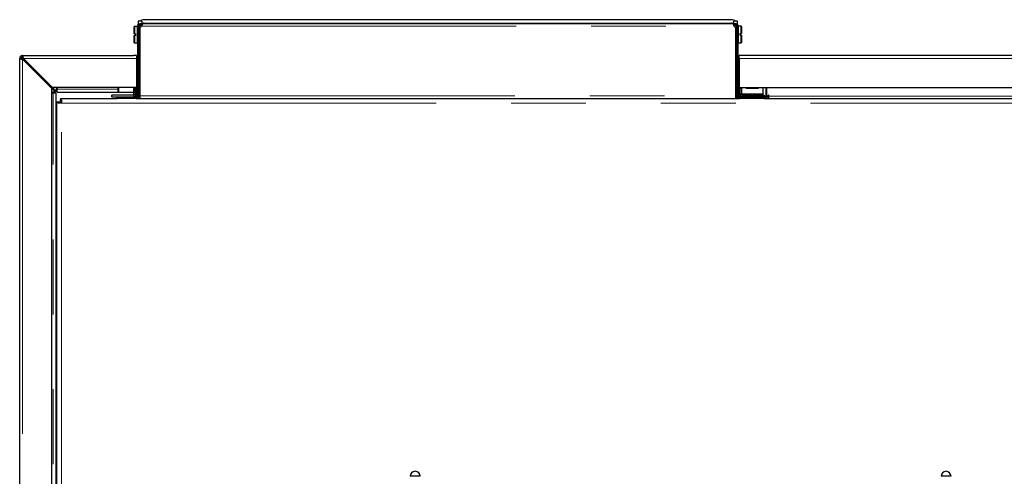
# Model space of a CAD drawing. Header units: millimetres. Extents: x 27 to 265, y 60 to 148.
# Tile 38 of 78: x 105 to 121, y 84 to 92. Entities that reach past the tile are written whole.
import ezdxf

# ---------------------------------------------------------------- set-up
doc = ezdxf.new("R2010")
doc.units = ezdxf.units.MM
doc.linetypes.add('PHANTOM', pattern=[12.7, 6.35, -1.27, 1.27, -1.27, 1.27, -1.27])

msp = doc.modelspace()

# ---------------------------------------------------------------- linework, layer by layer
at = {"color": 7, "linetype": 'Continuous', "lineweight": 25}
for p, q in [((116.57, 91.998), (106.61, 91.998)), ((106.445, 91.884), (106.441, 91.88)), ((106.441, 91.759), (106.441, 91.88)), ((106.497, 91.884), (106.445, 91.884)), ((106.445, 91.884), (106.445, 91.759)), ((106.5, 91.881), (106.497, 91.884)), ((106.497, 91.604), (106.497, 91.884)), ((106.5, 91.886), (106.5, 90.706)), ((106.522, 91.895), (106.503, 91.903)), ((106.57, 91.972), (106.51, 91.972)), ((106.51, 91.972), (106.51, 91.916)), ((106.528, 91.888), (106.52, 91.888)), ((106.52, 91.886), (106.52, 90.706)), ((106.559, 91.911), (106.521, 91.892)), ((106.572, 91.911), (106.528, 91.888)), ((106.545, 91.931), (106.568, 91.931)), ((106.545, 91.911), (106.568, 91.911)), ((106.545, 90.706), (106.545, 91.876)), ((106.568, 91.931), (116.613, 91.931)), ((106.568, 91.911), (106.568, 91.931)), ((106.57, 91.972), (106.57, 91.922)), ((106.601, 91.932), (106.581, 91.932)), ((106.581, 91.932), (106.581, 91.931)), ((106.601, 91.932), (106.601, 91.931)), ((106.61, 91.938), (116.57, 91.938)), ((116.579, 91.931), (116.579, 91.932)), ((116.579, 91.932), (116.599, 91.932)), ((116.599, 91.931), (116.599, 91.932)), ((116.653, 91.888), (116.609, 91.911)), ((116.61, 91.922), (116.61, 91.972)), ((116.67, 91.972), (116.61, 91.972)), ((116.613, 91.931), (116.613, 91.911)), ((116.613, 91.931), (116.635, 91.931)), ((116.613, 91.911), (116.635, 91.911)), ((116.66, 91.892), (116.622, 91.911)), ((116.635, 91.911), (116.635, 91.931)), ((116.635, 91.876), (116.635, 90.706)), ((116.66, 91.888), (116.653, 91.888)), ((116.659, 91.895), (116.677, 91.903)), ((116.66, 90.706), (116.66, 91.886)), ((116.67, 91.916), (116.67, 91.972)), ((116.683, 91.888), (116.68, 91.885)), ((116.68, 90.706), (116.68, 91.886)), ((116.735, 91.888), (116.683, 91.888)), ((116.683, 91.888), (116.683, 91.608)), ((116.739, 91.884), (116.735, 91.888)), ((116.735, 91.763), (116.735, 91.888)), ((116.739, 91.884), (116.739, 91.763)), ((106.445, 91.759), (106.441, 91.759)), ((106.441, 91.608), (106.441, 91.729)), ((106.441, 91.729), (106.445, 91.729)), ((106.445, 91.759), (106.471, 91.759)), ((106.471, 91.729), (106.445, 91.729)), ((106.445, 91.729), (106.445, 91.604)), ((106.471, 91.729), (106.471, 91.759)), ((116.709, 91.763), (116.735, 91.763)), ((116.709, 91.763), (116.709, 91.733)), ((116.735, 91.733), (116.709, 91.733)), ((116.739, 91.763), (116.735, 91.763)), ((116.735, 91.608), (116.735, 91.733)), ((116.735, 91.733), (116.739, 91.733)), ((116.739, 91.733), (116.739, 91.612)), ((106.441, 91.608), (106.445, 91.604)), ((106.445, 91.604), (106.497, 91.604)), ((106.497, 91.604), (106.5, 91.608)), ((116.68, 91.611), (116.683, 91.608)), ((116.683, 91.608), (116.735, 91.608)), ((116.735, 91.608), (116.739, 91.612)), ((104.525, 91.341), (104.5, 91.341)), ((104.5, 64.141), (104.5, 91.341)), ((104.55, 91.366), (104.55, 91.391)), ((104.55, 91.391), (106.43, 91.391)), ((104.55, 91.359), (104.557, 91.359)), ((104.55, 91.327), (105.04, 90.837)), ((105.054, 90.851), (104.564, 91.341)), ((106.48, 91.391), (106.43, 91.391)), ((106.48, 91.391), (106.48, 91.341)), ((106.48, 91.341), (106.48, 90.851)), ((116.7, 91.341), (116.7, 91.391)), ((116.75, 91.391), (116.7, 91.391)), ((116.7, 91.341), (116.7, 90.851)), ((135.85, 91.391), (116.75, 91.391)), ((106.48, 91.041), (106.5, 91.041)), ((106.545, 91.091), (106.52, 91.091)), ((105.04, 90.837), (105.04, 64.141)), ((105.04, 90.837), (105.108, 90.769)), ((106.48, 90.851), (105.054, 90.851)), ((105.054, 90.851), (105.122, 90.783)), ((105.122, 90.783), (105.122, 90.833)), ((105.134, 90.833), (105.134, 90.821)), ((105.134, 90.771), (105.134, 90.821)), ((106.167, 90.851), (106.167, 90.771)), ((106.445, 90.771), (106.445, 90.851)), ((106.455, 90.851), (106.455, 90.831)), ((106.455, 90.831), (106.48, 90.831)), ((106.455, 90.831), (106.455, 90.741)), ((106.48, 90.951), (106.5, 90.951)), ((106.48, 90.861), (106.5, 90.861)), ((106.48, 90.851), (106.48, 90.831)), ((106.48, 90.741), (106.48, 90.831)), ((116.7, 90.851), (135.346, 90.851)), ((116.7, 90.851), (116.7, 90.831)), ((116.725, 90.831), (116.7, 90.831)), ((116.7, 90.831), (116.7, 90.741)), ((116.725, 90.851), (116.725, 90.831)), ((116.725, 90.831), (116.725, 90.741)), ((116.74, 90.851), (116.74, 90.739)), ((116.82, 90.849), (116.82, 90.83)), ((117.02, 90.849), (117.02, 90.83)), ((117.1, 90.851), (117.1, 90.739)), ((117.15, 90.851), (117.15, 90.706)), ((117.17, 90.706), (117.17, 90.851)), ((105.108, 90.769), (105.058, 90.769)), ((105.058, 90.757), (105.07, 90.757)), ((105.07, 90.757), (105.12, 90.757)), ((105.12, 64.509), (105.12, 90.757)), ((105.134, 90.771), (106.167, 90.771)), ((105.191, 90.661), (105.191, 90.637)), ((105.191, 90.661), (106.151, 90.661)), ((106.06, 90.691), (106.06, 90.716)), ((106.43, 90.716), (106.06, 90.716)), ((106.06, 90.691), (106.43, 90.691)), ((106.15, 90.661), (106.15, 90.681)), ((106.15, 90.681), (106.21, 90.681)), ((106.21, 90.661), (106.151, 90.661)), ((106.167, 90.771), (106.182, 90.771)), ((106.18, 90.685), (106.18, 90.681)), ((106.18, 90.685), (106.44, 90.685)), ((106.182, 90.771), (106.432, 90.771)), ((106.475, 90.681), (106.21, 90.681)), ((106.475, 90.661), (106.21, 90.661)), ((106.432, 90.771), (106.445, 90.771)), ((106.44, 90.681), (106.44, 90.685)), ((106.445, 90.771), (106.455, 90.771)), ((106.455, 90.681), (106.455, 90.697)), ((106.46, 90.681), (106.46, 90.685)), ((106.46, 90.685), (106.461, 90.681)), ((106.48, 90.685), (106.46, 90.685)), ((106.463, 90.703), (106.48, 90.703)), ((106.475, 90.661), (116.705, 90.661)), ((106.48, 90.703), (106.48, 90.741)), ((106.48, 90.685), (106.48, 90.703)), ((106.48, 90.685), (106.481, 90.681)), ((106.513, 90.681), (106.52, 90.681)), ((106.52, 90.811), (106.545, 90.811)), ((106.52, 90.706), (106.52, 90.681)), ((106.52, 90.681), (106.528, 90.681)), ((106.528, 90.681), (106.545, 90.681)), ((106.545, 90.661), (106.545, 90.706)), ((106.545, 90.661), (116.635, 90.661)), ((106.556, 90.661), (106.558, 90.661)), ((106.61, 90.661), (106.61, 90.661)), ((116.57, 90.661), (116.57, 90.661)), ((116.623, 90.661), (116.624, 90.661)), ((116.635, 90.706), (116.635, 90.661)), ((116.635, 90.681), (116.653, 90.681)), ((116.653, 90.681), (116.66, 90.681)), ((116.66, 90.681), (116.66, 90.706)), ((116.668, 90.681), (116.66, 90.681)), ((116.7, 90.681), (116.7, 90.741)), ((116.7, 90.681), (116.7, 90.685)), ((116.7, 90.661), (116.7, 90.661)), ((117.06, 90.681), (116.705, 90.681)), ((117.06, 90.661), (116.705, 90.661)), ((116.74, 90.739), (116.74, 90.726)), ((116.74, 90.726), (116.74, 90.718)), ((116.74, 90.726), (117.1, 90.726)), ((116.75, 90.716), (117.12, 90.716)), ((117.12, 90.691), (116.75, 90.691)), ((117.06, 90.681), (117.12, 90.681)), ((117.12, 90.661), (117.06, 90.661)), ((117.1, 90.739), (117.1, 90.726)), ((117.1, 90.726), (117.1, 90.716)), ((117.12, 90.716), (117.12, 90.691)), ((117.12, 90.681), (117.12, 90.661)), ((117.12, 90.681), (117.125, 90.681)), ((117.12, 90.661), (135.221, 90.661)), ((117.188, 90.661), (117.188, 90.713)), ((117.188, 90.691), (117.2, 90.691)), ((117.2, 90.713), (117.2, 90.701)), ((117.2, 90.661), (117.2, 90.701)), ((105.131, 83.741), (105.131, 90.601)), ((105.155, 90.601), (105.131, 90.601)), ((105.155, 90.581), (105.155, 90.601)), ((105.183, 90.601), (105.155, 90.601)), ((105.211, 90.581), (105.155, 90.581)), ((105.183, 90.581), (105.183, 90.601)), ((105.191, 90.637), (105.211, 90.637)), ((105.191, 90.609), (105.191, 90.637)), ((105.191, 90.609), (105.211, 90.609)), ((105.206, 90.581), (105.206, 90.609)), ((105.211, 90.637), (105.211, 90.581)), ((111.121, 84.261), (111.291, 84.261)), ((120.121, 84.261), (120.291, 84.261))]:
    msp.add_line(p, q, dxfattribs=at)
at = {"color": 8, "linetype": 'PHANTOM', "lineweight": 18}
for p, q in [((106.5, 91.886), (106.52, 91.886)), ((106.528, 91.888), (106.528, 91.091)), ((106.545, 91.931), (106.545, 91.911)), ((106.568, 91.886), (116.613, 91.886)), ((106.617, 91.931), (106.61, 91.938)), ((116.57, 91.938), (116.564, 91.931)), ((116.653, 90.681), (116.653, 91.888)), ((116.66, 91.886), (116.68, 91.886)), ((104.55, 91.327), (104.55, 91.359)), ((104.55, 91.327), (104.55, 64.141)), ((104.564, 91.341), (106.48, 91.341)), ((116.7, 91.341), (135.836, 91.341)), ((105.134, 90.821), (106.167, 90.821)), ((106.182, 90.771), (106.182, 90.851)), ((106.432, 90.771), (106.432, 90.851)), ((116.82, 90.849), (117.02, 90.849)), ((116.82, 90.83), (117.02, 90.83)), ((105.07, 64.141), (105.07, 90.757)), ((106.21, 90.681), (106.21, 90.661)), ((106.43, 90.771), (106.43, 90.716)), ((106.43, 90.691), (106.43, 90.716)), ((106.43, 90.691), (106.43, 90.685)), ((106.455, 90.741), (106.48, 90.741)), ((106.475, 90.681), (106.475, 90.661)), ((106.5, 90.706), (106.52, 90.706)), ((106.528, 90.811), (106.528, 90.681)), ((106.545, 90.706), (116.635, 90.706)), ((106.556, 90.661), (106.556, 90.661)), ((106.71, 90.661), (106.71, 90.661)), ((116.47, 90.661), (116.47, 90.661)), ((116.624, 90.661), (116.624, 90.661)), ((116.68, 90.706), (116.66, 90.706)), ((116.7, 90.741), (116.725, 90.741)), ((116.705, 90.681), (116.705, 90.661)), ((116.74, 90.739), (117.1, 90.739)), ((116.75, 90.716), (116.75, 90.691)), ((117.06, 90.661), (117.06, 90.681)), ((117.125, 90.661), (117.125, 90.681)), ((117.15, 90.706), (117.17, 90.706)), ((117.2, 90.701), (135.146, 90.701)), ((105.211, 90.581), (135.201, 90.581)), ((105.211, 83.741), (105.211, 90.581))]:
    msp.add_line(p, q, dxfattribs=at)
at = {"color": 7, "linetype": 'Continuous', "lineweight": 25, "flags": 128}
for points in [[(104.579, 91.326), (104.572, 91.319), (104.565, 91.312)], [(104.651, 91.255), (104.643, 91.248), (104.636, 91.24)]]:
    msp.add_lwpolyline(points, dxfattribs=at)
at = {"color": 7, "linetype": 'Continuous', "lineweight": 25}
for centre, radius, start, end in [((106.545, 91.886), 0.045, 158.835, 180), ((106.545, 91.886), 0.025, 158.835, 180), ((106.545, 91.906), 0.03, 270, 319.1184), ((116.635, 91.906), 0.03, 220.8816, 270), ((116.635, 91.886), 0.025, 0, 21.165), ((116.635, 91.886), 0.045, 0, 21.165), ((104.55, 91.341), 0.05, 90, 180), ((104.55, 91.341), 0.025, 90, 180), ((105.128, 90.833), 0.00625, 0, 180), ((105.058, 90.763), 0.00625, 90, 270), ((106.43, 90.741), 0.025, 270, 0), ((106.43, 90.741), 0.05, 270, 0), ((106.475, 90.706), 0.045, 270, 0), ((106.475, 90.706), 0.025, 270, 0), ((116.705, 90.706), 0.045, 180, 270), ((116.705, 90.706), 0.025, 180, 270), ((116.75, 90.741), 0.05, 180, 270), ((116.75, 90.741), 0.025, 180, 270), ((117.125, 90.706), 0.045, 270, 360), ((117.125, 90.706), 0.025, 270, 0), ((117.194, 90.713), 0.00625, 0, 180), ((111.206, 84.256), 0.085, 0, 180), ((120.206, 84.256), 0.085, 0, 180)]:
    msp.add_arc(centre, radius, start, end, dxfattribs=at)
for centre, major_axis, start_param, end_param in [((106.61, 91.898), (-0.0708, 0.0708), 5.49813, 6.235723), ((116.57, 91.898), (0.0708, 0.0708), 0.047462, 0.785056), ((106.61, 91.898), (-0.0283, 0.0283), 5.49813, 6.069562), ((116.57, 91.898), (0.0283, 0.0283), 0.213623, 0.785056)]:
    msp.add_ellipse(centre, major_axis=major_axis, ratio=0.999315, start_param=start_param, end_param=end_param, dxfattribs=at)
for points, knots in [([(106.503, 91.903), (106.503, 91.903), (106.504, 91.903), (106.505, 91.906), (106.507, 91.911), (106.511, 91.916), (106.517, 91.922), (106.525, 91.927), (106.535, 91.931), (106.542, 91.931), (106.545, 91.931)], [0, 0, 0, 0, 0.088487, 0.183973, 0.291073, 0.411862, 0.545631, 0.69052, 0.841951, 1, 1, 1, 1]), ([(106.528, 91.888), (106.527, 91.888), (106.524, 91.886), (106.522, 91.885), (106.521, 91.883), (106.52, 91.882), (106.52, 91.881)], [0, 0, 0, 0, 0.24999, 0.499977, 0.750008, 1, 1, 1, 1]), ([(106.522, 91.895), (106.522, 91.896), (106.522, 91.897), (106.524, 91.9), (106.526, 91.903), (106.53, 91.906), (106.534, 91.909), (106.539, 91.911), (106.543, 91.911), (106.545, 91.911)], [0, 0, 0, 0, 0.249252, 0.374492, 0.4997, 0.624907, 0.749997, 0.873991, 1, 1, 1, 1]), ([(106.568, 91.931), (106.569, 91.931), (106.571, 91.931), (106.574, 91.929), (106.575, 91.925), (106.575, 91.919), (106.575, 91.911), (106.574, 91.903), (106.571, 91.894), (106.569, 91.889), (106.568, 91.886)], [0, 0, 0, 0, 0.115386, 0.238976, 0.368202, 0.499999, 0.631887, 0.760881, 0.883223, 1, 1, 1, 1]), ([(106.568, 91.911), (106.569, 91.911), (106.571, 91.911), (106.573, 91.91), (106.574, 91.909), (106.574, 91.908)], [0, 0, 0, 0, 0.372093, 0.745186, 1, 1, 1, 1]), ([(116.613, 91.886), (116.611, 91.889), (116.609, 91.894), (116.607, 91.903), (116.606, 91.911), (116.605, 91.919), (116.606, 91.925), (116.607, 91.929), (116.609, 91.931), (116.611, 91.931), (116.613, 91.931)], [0, 0, 0, 0, 0.11536, 0.238974, 0.368203, 0.500002, 0.631871, 0.760883, 0.883218, 1, 1, 1, 1]), ([(116.605, 91.904), (116.605, 91.905), (116.606, 91.908), (116.607, 91.91), (116.609, 91.911), (116.611, 91.911), (116.613, 91.911)], [0, 0, 0, 0, 0.249832, 0.49978, 0.747484, 1, 1, 1, 1]), ([(116.635, 91.931), (116.639, 91.931), (116.646, 91.931), (116.655, 91.927), (116.663, 91.922), (116.669, 91.916), (116.673, 91.911), (116.676, 91.906), (116.677, 91.903), (116.677, 91.903), (116.677, 91.903)], [0, 0, 0, 0, 0.156783, 0.30949, 0.45436, 0.588146, 0.708929, 0.816037, 0.910759, 1, 1, 1, 1]), ([(116.635, 91.911), (116.637, 91.911), (116.641, 91.911), (116.646, 91.909), (116.651, 91.906), (116.654, 91.903), (116.656, 91.9), (116.658, 91.897), (116.658, 91.896), (116.659, 91.895)], [0, 0, 0, 0, 0.125001, 0.250013, 0.375084, 0.500299, 0.625504, 0.750746, 1, 1, 1, 1]), ([(116.66, 91.881), (116.66, 91.882), (116.66, 91.883), (116.658, 91.885), (116.656, 91.886), (116.654, 91.888), (116.653, 91.888)], [0, 0, 0, 0, 0.249994, 0.500019, 0.750009, 1, 1, 1, 1]), ([(104.5, 91.341), (104.501, 91.34), (104.502, 91.338), (104.511, 91.335), (104.524, 91.331), (104.538, 91.329), (104.547, 91.327), (104.55, 91.327)], [0, 0, 0, 0, 0.218166, 0.436347, 0.654507, 0.872655, 1, 1, 1, 1]), ([(104.55, 91.359), (104.547, 91.357), (104.541, 91.354), (104.533, 91.35), (104.527, 91.346), (104.525, 91.343), (104.525, 91.341), (104.525, 91.341)], [0, 0, 0, 0, 0.236288, 0.472577, 0.708785, 0.944994, 1, 1, 1, 1]), ([(104.525, 91.341), (104.526, 91.34), (104.526, 91.337), (104.531, 91.334), (104.538, 91.331), (104.545, 91.328), (104.549, 91.327), (104.55, 91.327)], [0, 0, 0, 0, 0.228432, 0.456816, 0.685076, 0.913346, 1, 1, 1, 1]), ([(104.55, 91.359), (104.544, 91.357), (104.537, 91.356), (104.531, 91.354), (104.529, 91.354)], [0, 0, 0, 0, 0.7961, 1, 1, 1, 1]), ([(104.564, 91.341), (104.563, 91.346), (104.561, 91.358), (104.558, 91.373), (104.555, 91.384), (104.552, 91.39), (104.551, 91.391), (104.55, 91.391)], [0, 0, 0, 0, 0.218164, 0.4363, 0.6545, 0.872654, 1, 1, 1, 1]), ([(104.564, 91.341), (104.563, 91.344), (104.561, 91.35), (104.558, 91.358), (104.555, 91.363), (104.552, 91.365), (104.551, 91.366), (104.55, 91.366)], [0, 0, 0, 0, 0.22838, 0.456744, 0.685018, 0.913331, 1, 1, 1, 1]), ([(106.458, 90.681), (106.458, 90.681), (106.453, 90.684), (106.447, 90.685), (106.441, 90.685), (106.44, 90.685)], [0, 0, 0, 0, 0.062866, 0.893526, 1, 1, 1, 1]), ([(106.458, 90.681), (106.458, 90.681), (106.453, 90.684), (106.447, 90.685), (106.441, 90.685), (106.44, 90.685)], [0, 0, 0, 0, 0.062866, 0.893526, 1, 1, 1, 1])]:
    msp.add_open_spline(points, degree=3, knots=knots, dxfattribs=at)

doc.saveas('drawing.dxf')
